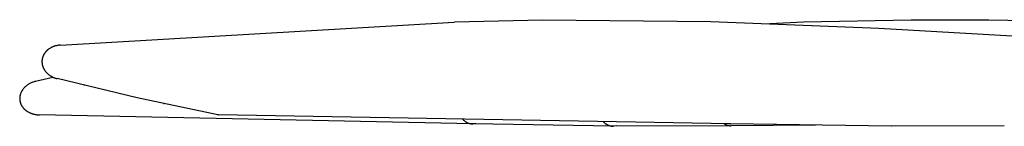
# Model space of a CAD drawing. Header units: millimetres. Extents: x -1239 to 1165, y -2569 to -664.
# Tile 23 of 44: x 175 to 434, y -2565 to -2537. Entities that reach past the tile are written whole.
import ezdxf

# ---------------------------------------------------------------- set-up
doc = ezdxf.new("R2010")
doc.units = ezdxf.units.MM
doc.layers.add('Make2D$Visible$Curvas', color=7, linetype='Continuous')

msp = doc.modelspace()

# ---------------------------------------------------------------- linework, layer by layer
at = {"layer": 'Make2D$Visible$Curvas', "color": 29, "lineweight": -3, "true_color": 0x4d342b}
for p, q in [((185.87, -2543.72), (289.22, -2537.67)), ((289.31, -2537.66), (312.38, -2537.08)), ((312.38, -2537.08), (356.5, -2537.53)), ((356.5, -2537.53), (400.6, -2539.27)), ((372, -2538.02), (380.8, -2537.66)), ((380.26, -2537.74), (380.26, -2537.74)), ((380.85, -2537.66), (409.11, -2537.08)), ((383.08, -2538.51), (383.08, -2538.51)), ((400.6, -2539.27), (435.56, -2541.31)), ((409.15, -2537.08), (429.44, -2537.09)), ((429.44, -2537.09), (449.72, -2537.54)), ((182.95, -2544.65), (182.86, -2544.72)), ((183.05, -2544.59), (182.95, -2544.65)), ((183.16, -2544.53), (183.05, -2544.59)), ((183.26, -2544.47), (183.16, -2544.53)), ((183.36, -2544.41), (183.26, -2544.47)), ((183.47, -2544.35), (183.36, -2544.41)), ((183.57, -2544.3), (183.47, -2544.35)), ((183.68, -2544.25), (183.57, -2544.3)), ((183.79, -2544.2), (183.68, -2544.25)), ((183.9, -2544.15), (183.79, -2544.2)), ((184.01, -2544.11), (183.9, -2544.15)), ((184.12, -2544.07), (184.01, -2544.11)), ((184.23, -2544.03), (184.12, -2544.07)), ((184.35, -2543.99), (184.23, -2544.03)), ((184.52, -2543.94), (184.35, -2543.99)), ((184.69, -2543.9), (184.52, -2543.94)), ((184.86, -2543.86), (184.69, -2543.9)), ((185.03, -2543.82), (184.86, -2543.86)), ((185.2, -2543.79), (185.03, -2543.82)), ((185.37, -2543.77), (185.2, -2543.79)), ((185.55, -2543.75), (185.37, -2543.77)), ((185.72, -2543.73), (185.55, -2543.75)), ((185.87, -2543.72), (185.72, -2543.73)), ((181.12, -2547.21), (181.1, -2547.29)), ((181.14, -2547.12), (181.12, -2547.21)), ((181.17, -2547.03), (181.14, -2547.12)), ((181.19, -2546.94), (181.17, -2547.03)), ((181.22, -2546.86), (181.19, -2546.94)), ((181.25, -2546.77), (181.22, -2546.86)), ((181.28, -2546.69), (181.25, -2546.77)), ((181.31, -2546.6), (181.28, -2546.69)), ((181.35, -2546.52), (181.31, -2546.6)), ((181.39, -2546.44), (181.35, -2546.52)), ((181.43, -2546.36), (181.39, -2546.44)), ((181.47, -2546.27), (181.43, -2546.36)), ((181.51, -2546.19), (181.47, -2546.27)), ((181.55, -2546.12), (181.51, -2546.19)), ((181.6, -2546.04), (181.55, -2546.12)), ((181.65, -2545.95), (181.6, -2546.04)), ((181.71, -2545.87), (181.65, -2545.95)), ((181.77, -2545.79), (181.71, -2545.87)), ((181.83, -2545.71), (181.77, -2545.79)), ((181.89, -2545.63), (181.83, -2545.71)), ((181.95, -2545.55), (181.89, -2545.63)), ((182.01, -2545.48), (181.95, -2545.55)), ((182.08, -2545.4), (182.01, -2545.48)), ((182.15, -2545.33), (182.08, -2545.4)), ((182.22, -2545.26), (182.15, -2545.33)), ((182.29, -2545.19), (182.22, -2545.26)), ((182.36, -2545.12), (182.29, -2545.19)), ((182.43, -2545.05), (182.36, -2545.12)), ((182.51, -2544.99), (182.43, -2545.05)), ((182.59, -2544.93), (182.51, -2544.99)), ((182.66, -2544.86), (182.59, -2544.93)), ((182.76, -2544.79), (182.66, -2544.86)), ((182.86, -2544.72), (182.76, -2544.79)), ((181.04, -2547.78), (181.03, -2547.87)), ((181.03, -2547.87), (181.03, -2547.96)), ((181.03, -2547.96), (181.03, -2548.05)), ((181.03, -2548.05), (181.03, -2548.14)), ((181.03, -2548.14), (181.03, -2548.23)), ((181.03, -2548.23), (181.04, -2548.32)), ((181.05, -2547.6), (181.04, -2547.69)), ((181.04, -2547.69), (181.04, -2547.78)), ((181.04, -2548.32), (181.05, -2548.41)), ((181.07, -2547.51), (181.05, -2547.6)), ((181.05, -2548.41), (181.06, -2548.5)), ((181.06, -2548.5), (181.07, -2548.59)), ((181.08, -2547.42), (181.07, -2547.51)), ((181.07, -2548.59), (181.08, -2548.68)), ((181.1, -2547.29), (181.08, -2547.42)), ((181.08, -2548.68), (181.1, -2548.77)), ((181.1, -2548.77), (181.12, -2548.86)), ((181.12, -2548.86), (181.14, -2548.96)), ((181.14, -2548.96), (181.17, -2549.06)), ((181.17, -2549.06), (181.2, -2549.16)), ((181.2, -2549.16), (181.23, -2549.26)), ((181.23, -2549.26), (181.27, -2549.36)), ((181.27, -2549.36), (181.3, -2549.46)), ((181.3, -2549.46), (181.34, -2549.56)), ((181.34, -2549.56), (181.38, -2549.65)), ((181.38, -2549.65), (181.43, -2549.75)), ((181.43, -2549.75), (181.48, -2549.84)), ((181.48, -2549.84), (181.52, -2549.94)), ((179.35, -2553.19), (183.86, -2552.07)), ((181.52, -2549.94), (181.58, -2550.03)), ((181.58, -2550.03), (181.63, -2550.12)), ((181.63, -2550.12), (181.68, -2550.21)), ((181.68, -2550.21), (181.74, -2550.29)), ((181.74, -2550.29), (181.8, -2550.38)), ((181.8, -2550.38), (181.88, -2550.49)), ((181.88, -2550.49), (181.96, -2550.59)), ((181.96, -2550.59), (182.04, -2550.69)), ((182.04, -2550.69), (182.12, -2550.79)), ((182.12, -2550.79), (182.21, -2550.88)), ((182.21, -2550.88), (182.3, -2550.98)), ((182.3, -2550.98), (182.39, -2551.07)), ((182.39, -2551.07), (182.49, -2551.16)), ((182.49, -2551.16), (182.58, -2551.24)), ((182.58, -2551.24), (182.68, -2551.33)), ((182.68, -2551.33), (182.78, -2551.41)), ((182.78, -2551.41), (182.89, -2551.49)), ((182.89, -2551.49), (182.99, -2551.56)), ((182.99, -2551.56), (183.1, -2551.64)), ((183.1, -2551.64), (183.21, -2551.71)), ((183.21, -2551.71), (183.32, -2551.78)), ((183.32, -2551.78), (183.41, -2551.84)), ((183.41, -2551.84), (183.51, -2551.89)), ((183.51, -2551.89), (183.61, -2551.95)), ((183.61, -2551.95), (183.71, -2552)), ((183.71, -2552), (183.82, -2552.05)), ((183.82, -2552.05), (183.92, -2552.1)), ((183.91, -2552.1), (183.91, -2552.1)), ((183.92, -2552.1), (184.02, -2552.15)), ((184.02, -2552.15), (184.13, -2552.2)), ((184.13, -2552.2), (184.23, -2552.24)), ((184.23, -2552.24), (184.34, -2552.28)), ((184.34, -2552.28), (184.45, -2552.32)), ((184.45, -2552.32), (184.56, -2552.36)), ((184.56, -2552.36), (184.66, -2552.39)), ((184.66, -2552.39), (184.77, -2552.43)), ((184.77, -2552.43), (184.88, -2552.46)), ((176.25, -2555.02), (176.17, -2555.11)), ((176.32, -2554.93), (176.25, -2555.02)), ((176.4, -2554.84), (176.32, -2554.93)), ((176.49, -2554.76), (176.4, -2554.84)), ((176.57, -2554.68), (176.49, -2554.76)), ((176.66, -2554.6), (176.57, -2554.68)), ((176.75, -2554.52), (176.66, -2554.6)), ((176.84, -2554.44), (176.75, -2554.52)), ((176.93, -2554.37), (176.84, -2554.44)), ((177.02, -2554.29), (176.93, -2554.37)), ((177.12, -2554.22), (177.02, -2554.29)), ((177.21, -2554.15), (177.12, -2554.22)), ((177.37, -2554.05), (177.21, -2554.15)), ((177.52, -2553.95), (177.37, -2554.05)), ((177.69, -2553.85), (177.52, -2553.95)), ((177.85, -2553.76), (177.69, -2553.85)), ((178.02, -2553.68), (177.85, -2553.76)), ((178.19, -2553.6), (178.02, -2553.68)), ((178.36, -2553.52), (178.19, -2553.6)), ((178.53, -2553.45), (178.36, -2553.52)), ((178.73, -2553.37), (178.53, -2553.45)), ((178.94, -2553.31), (178.73, -2553.37)), ((179.14, -2553.24), (178.94, -2553.31)), ((179.35, -2553.19), (179.14, -2553.24)), ((184.88, -2552.46), (185, -2552.49)), ((206.03, -2557.5), (185, -2552.49)), ((192.11, -2554.23), (192.04, -2554.24)), ((175.19, -2557.48), (175.18, -2557.57)), ((175.18, -2557.57), (175.18, -2557.66)), ((175.2, -2557.31), (175.19, -2557.4)), ((175.19, -2557.4), (175.19, -2557.48)), ((175.21, -2557.23), (175.2, -2557.31)), ((175.23, -2557.14), (175.21, -2557.23)), ((175.24, -2557.05), (175.23, -2557.14)), ((175.26, -2556.97), (175.24, -2557.05)), ((175.27, -2556.88), (175.26, -2556.97)), ((175.3, -2556.79), (175.27, -2556.88)), ((175.32, -2556.7), (175.3, -2556.79)), ((175.35, -2556.6), (175.32, -2556.7)), ((175.38, -2556.51), (175.35, -2556.6)), ((175.41, -2556.42), (175.38, -2556.51)), ((175.44, -2556.33), (175.41, -2556.42)), ((175.48, -2556.24), (175.44, -2556.33)), ((175.52, -2556.16), (175.48, -2556.24)), ((175.56, -2556.07), (175.52, -2556.16)), ((175.6, -2555.98), (175.56, -2556.07)), ((175.64, -2555.9), (175.6, -2555.98)), ((175.69, -2555.81), (175.64, -2555.9)), ((175.73, -2555.73), (175.69, -2555.81)), ((175.78, -2555.65), (175.73, -2555.73)), ((175.83, -2555.57), (175.78, -2555.65)), ((175.89, -2555.49), (175.83, -2555.57)), ((175.95, -2555.39), (175.89, -2555.49)), ((176.02, -2555.29), (175.95, -2555.39)), ((176.1, -2555.2), (176.02, -2555.29)), ((176.17, -2555.11), (176.1, -2555.2)), ((227.19, -2561.95), (206.03, -2557.5)), ((175.18, -2557.66), (175.18, -2557.74)), ((175.18, -2557.74), (175.18, -2557.83)), ((175.18, -2557.83), (175.19, -2557.92)), ((175.19, -2557.92), (175.2, -2558)), ((175.2, -2558), (175.2, -2558.09)), ((175.2, -2558.09), (175.21, -2558.18)), ((175.21, -2558.18), (175.23, -2558.29)), ((175.23, -2558.29), (175.25, -2558.38)), ((175.25, -2558.38), (175.27, -2558.47)), ((175.27, -2558.47), (175.29, -2558.55)), ((175.29, -2558.55), (175.31, -2558.64)), ((175.31, -2558.64), (175.33, -2558.73)), ((175.33, -2558.73), (175.36, -2558.81)), ((175.36, -2558.81), (175.39, -2558.89)), ((175.39, -2558.89), (175.42, -2558.98)), ((175.42, -2558.98), (175.45, -2559.06)), ((175.45, -2559.06), (175.48, -2559.14)), ((175.48, -2559.14), (175.52, -2559.22)), ((175.52, -2559.22), (175.56, -2559.3)), ((175.56, -2559.3), (175.6, -2559.38)), ((175.6, -2559.38), (175.64, -2559.46)), ((175.64, -2559.46), (175.68, -2559.54)), ((175.68, -2559.54), (175.73, -2559.61)), ((175.73, -2559.61), (175.78, -2559.7)), ((175.78, -2559.7), (175.84, -2559.79)), ((175.84, -2559.79), (175.9, -2559.88)), ((175.9, -2559.88), (175.97, -2559.96)), ((175.97, -2559.96), (176.03, -2560.05)), ((176.03, -2560.05), (176.1, -2560.13)), ((176.1, -2560.13), (176.17, -2560.21)), ((212.91, -2559), (213.05, -2559)), ((176.17, -2560.21), (176.24, -2560.29)), ((176.24, -2560.29), (176.31, -2560.36)), ((176.31, -2560.36), (176.39, -2560.44)), ((176.39, -2560.44), (176.46, -2560.51)), ((176.46, -2560.51), (176.54, -2560.58)), ((176.54, -2560.58), (176.62, -2560.65)), ((176.62, -2560.65), (176.7, -2560.72)), ((176.7, -2560.72), (176.78, -2560.78)), ((176.78, -2560.78), (176.87, -2560.85)), ((176.87, -2560.85), (176.97, -2560.92)), ((176.97, -2560.92), (177.08, -2561)), ((177.08, -2561), (177.19, -2561.07)), ((177.19, -2561.07), (177.31, -2561.14)), ((177.31, -2561.14), (177.42, -2561.2)), ((177.42, -2561.2), (177.54, -2561.27)), ((177.54, -2561.27), (177.66, -2561.33)), ((177.66, -2561.33), (177.78, -2561.39)), ((177.78, -2561.39), (177.9, -2561.44)), ((177.9, -2561.44), (178.03, -2561.5)), ((178.03, -2561.5), (178.16, -2561.55)), ((178.16, -2561.55), (178.29, -2561.6)), ((178.29, -2561.6), (178.42, -2561.64)), ((178.42, -2561.64), (178.55, -2561.68)), ((178.55, -2561.68), (178.69, -2561.72)), ((178.69, -2561.72), (178.82, -2561.76)), ((178.82, -2561.76), (179.01, -2561.81)), ((179.01, -2561.81), (179.2, -2561.84)), ((179.2, -2561.84), (179.39, -2561.88)), ((179.39, -2561.88), (179.58, -2561.91)), ((179.58, -2561.91), (179.78, -2561.93)), ((179.78, -2561.93), (179.97, -2561.95)), ((179.97, -2561.95), (180.16, -2561.96)), ((180.16, -2561.96), (180.36, -2561.96)), ((294.04, -2564.32), (180.36, -2561.96)), ((227.19, -2561.95), (227.35, -2561.97)), ((361.62, -2564.32), (227.35, -2561.97)), ((291.31, -2563.02), (291.39, -2563.11)), ((291.39, -2563.11), (291.48, -2563.21)), ((291.48, -2563.21), (291.58, -2563.3)), ((291.58, -2563.3), (291.67, -2563.39)), ((291.67, -2563.39), (291.77, -2563.47)), ((291.77, -2563.47), (291.88, -2563.55)), ((291.88, -2563.55), (291.98, -2563.63)), ((291.98, -2563.63), (292.09, -2563.7)), ((292.09, -2563.7), (292.2, -2563.77)), ((292.2, -2563.77), (292.31, -2563.84)), ((292.31, -2563.84), (292.43, -2563.9)), ((292.43, -2563.9), (292.54, -2563.96)), ((292.54, -2563.96), (292.66, -2564.01)), ((292.66, -2564.01), (292.78, -2564.06)), ((292.78, -2564.06), (292.9, -2564.11)), ((292.9, -2564.11), (293.03, -2564.15)), ((293.03, -2564.15), (293.15, -2564.19)), ((293.15, -2564.19), (293.28, -2564.22)), ((293.21, -2564.2), (294.89, -2564.24)), ((293.28, -2564.22), (293.41, -2564.25)), ((293.41, -2564.25), (293.54, -2564.27)), ((293.54, -2564.27), (293.66, -2564.29)), ((293.66, -2564.29), (293.79, -2564.31)), ((293.79, -2564.31), (293.92, -2564.32)), ((293.92, -2564.32), (294.05, -2564.32)), ((294.89, -2564.24), (294.05, -2564.32)), ((330.96, -2564.95), (294.05, -2564.32)), ((328.29, -2563.69), (328.37, -2563.78)), ((328.37, -2563.78), (328.46, -2563.87)), ((328.46, -2563.87), (328.55, -2563.96)), ((328.55, -2563.96), (328.64, -2564.04)), ((328.64, -2564.04), (328.74, -2564.12)), ((328.74, -2564.12), (328.83, -2564.2)), ((328.83, -2564.2), (328.93, -2564.27)), ((328.93, -2564.27), (329.04, -2564.34)), ((329.04, -2564.34), (329.14, -2564.41)), ((329.14, -2564.41), (329.25, -2564.47)), ((329.25, -2564.47), (329.36, -2564.53)), ((329.36, -2564.53), (329.47, -2564.58)), ((329.47, -2564.58), (329.58, -2564.64)), ((329.58, -2564.64), (329.69, -2564.68)), ((329.69, -2564.68), (329.81, -2564.73)), ((329.81, -2564.73), (329.93, -2564.77)), ((329.93, -2564.77), (330.05, -2564.8)), ((330.05, -2564.8), (330.17, -2564.84)), ((330.17, -2564.84), (330.29, -2564.86)), ((330.29, -2564.86), (330.41, -2564.89)), ((330.41, -2564.89), (330.53, -2564.91)), ((330.53, -2564.91), (330.65, -2564.92)), ((330.65, -2564.92), (330.78, -2564.93)), ((330.78, -2564.93), (330.9, -2564.94)), ((330.9, -2564.94), (331.02, -2564.95)), ((361.71, -2564.82), (331.02, -2564.95)), ((331.75, -2564.86), (331.02, -2564.95)), ((331.02, -2564.95), (331.02, -2564.95)), ((360.02, -2564.29), (360.12, -2564.35)), ((360.12, -2564.35), (360.23, -2564.41)), ((360.23, -2564.41), (360.33, -2564.47)), ((360.33, -2564.47), (360.44, -2564.52)), ((360.44, -2564.52), (360.55, -2564.57)), ((360.55, -2564.57), (360.67, -2564.61)), ((360.67, -2564.61), (360.78, -2564.65)), ((360.78, -2564.65), (360.9, -2564.68)), ((360.9, -2564.68), (361.01, -2564.71)), ((360.96, -2564.24), (361.59, -2564.32)), ((361.01, -2564.71), (361.13, -2564.74)), ((361.13, -2564.74), (361.25, -2564.76)), ((361.25, -2564.76), (361.37, -2564.78)), ((361.37, -2564.78), (361.49, -2564.8)), ((361.49, -2564.8), (361.61, -2564.81)), ((361.61, -2564.81), (361.73, -2564.82)), ((361.62, -2564.32), (361.65, -2564.32)), ((403.93, -2564.95), (361.65, -2564.32)), ((361.73, -2564.82), (361.85, -2564.82)), ((383.99, -2564.68), (361.85, -2564.82)), ((433.52, -2564.82), (403.99, -2564.95))]:
    msp.add_line(p, q, dxfattribs=at)

doc.saveas('drawing.dxf')
